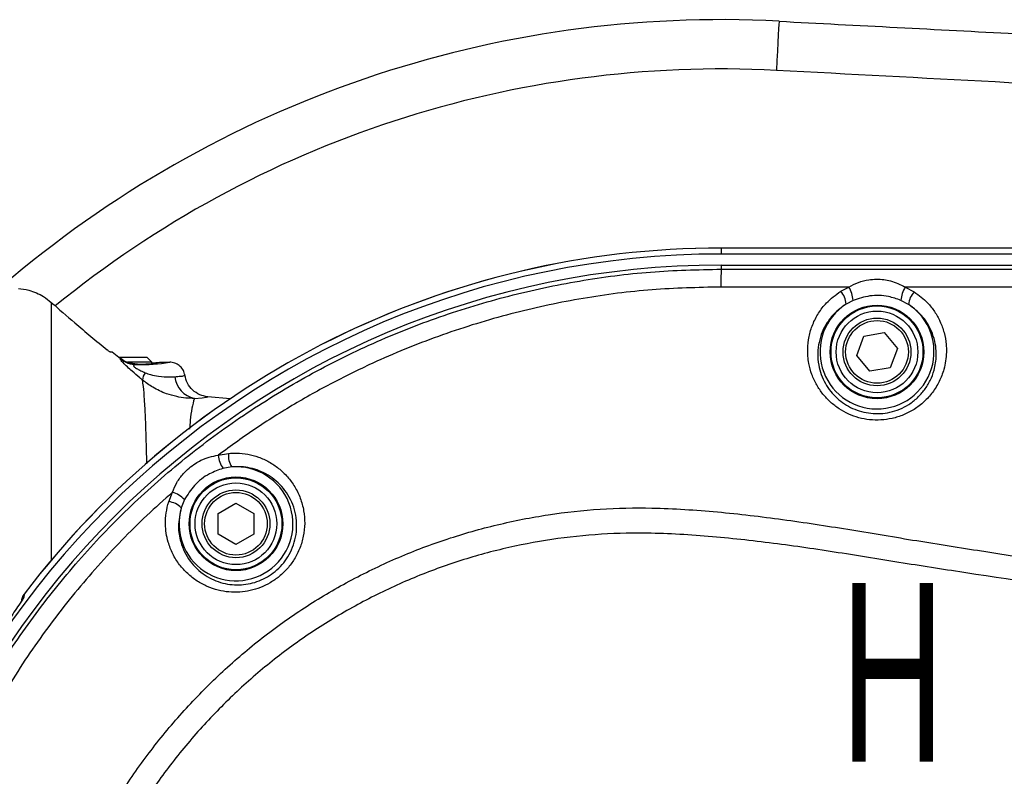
# Model space of a CAD drawing. Extents: x 0 to 4205, y 0 to 2970.
# Tile 31 of 68: x 3186 to 3378, y 843 to 991. Entities that reach past the tile are written whole.
import ezdxf

# ---------------------------------------------------------------- set-up
doc = ezdxf.new("R2010")
doc.units = 0
doc.header["$LTSCALE"] = 5
doc.layers.get('0').update_dxf_attribs({"linetype": 'CONTINUOUS'})
doc.styles.add('SLDTEXTSTYLE0', font='TXT', dxfattribs={"width": 0.605})

msp = doc.modelspace()

# ---------------------------------------------------------------- linework, layer by layer
at = {"color": 8, "linetype": 'CONTINUOUS'}
for p, q in [((3323.07, 946.56), (3323.07, 945.39)), ((3323.07, 943.22), (3323.07, 942.43)), ((3348.06, 938.92), (3322.99, 938.93)), ((3346.46, 938.1), (3348.06, 938.92)), ((3359.08, 938.92), (3360.86, 937.99)), ((3478.04, 938.9), (3359.08, 938.92)), ((3191.86, 935.93), (3191.86, 885.42)), ((3348.88, 936.31), (3347.53, 935.6)), ((3359.75, 935.51), (3358.25, 936.32)), ((3205.4, 924.93), (3205.41, 924.93)), ((3208.77, 923.85), (3208.62, 923.75)), ((3224.56, 905.98), (3226.6, 906.35)), ((3227.23, 903.69), (3225.51, 903.4)), ((3214.88, 896.89), (3215.65, 898.76)), ((3217.97, 897.3), (3217.34, 895.71)), ((3186.52, 878.22), (3186.31, 877.85))]:
    msp.add_line(p, q, dxfattribs=at)
at = {"color": 7, "linetype": 'CONTINUOUS'}
for p, q in [((3582.31, 945.39), (3323.07, 945.39)), ((3323.07, 943.22), (3579.9, 943.22)), ((3349.59, 925.53), (3350.99, 929.32)), ((3350.99, 929.32), (3354.97, 930.01)), ((3354.97, 930.01), (3357.56, 926.91)), ((3203.39, 926.22), (3203.81, 926.22)), ((3203.81, 926.22), (3205.41, 924.93)), ((3352.18, 922.42), (3349.59, 925.53)), ((3357.56, 926.91), (3356.16, 923.11)), ((3205.13, 925.22), (3210.57, 925.22)), ((3211.57, 924.22), (3206.78, 924.22)), ((3211.57, 924.22), (3210.57, 925.22)), ((3211.57, 923.99), (3211.57, 924.22)), ((3213.07, 924.22), (3215.07, 924.22)), ((3215.07, 924.22), (3215.07, 924.22)), ((3218.04, 921.67), (3218.04, 921.67)), ((3356.16, 923.11), (3352.18, 922.42)), ((3222.51, 917.44), (3222.51, 917.44)), ((3226.89, 917.03), (3222.51, 917.44)), ((3224.55, 894.59), (3228.05, 896.61)), ((3228.05, 896.61), (3231.55, 894.59)), ((3224.55, 890.54), (3224.55, 894.59)), ((3231.55, 894.59), (3231.55, 890.54)), ((3228.05, 888.52), (3224.55, 890.54)), ((3231.55, 890.54), (3228.05, 888.52)), ((3186.57, 878.76), (3186.57, 878.78))]:
    msp.add_line(p, q, dxfattribs=at)
at = {"color": 8, "linetype": 'CONTINUOUS', "flags": 128}
for points in [[(3334.38, 990.98), (3334.38, 990.86), (3334.35, 990.35), (3334.3, 989.49), (3334.24, 988.3), (3334.17, 986.84), (3334.08, 985.14), (3333.98, 983.29), (3333.88, 981.35)], [(3219.9, 917.12), (3221.42, 917.23), (3222.29, 917.36), (3222.51, 917.44), (3222.51, 917.44)]]:
    msp.add_lwpolyline(points, dxfattribs=at)
at = {"color": 8, "linetype": 'CONTINUOUS'}
for centre, radius in [((3353.57, 926.22), 9.17), ((3353.57, 926.22), 6.14), ((3228.05, 892.56), 9.17), ((3228.05, 892.56), 6.13)]:
    msp.add_circle(centre, radius, dxfattribs=at)
at = {"color": 7, "linetype": 'CONTINUOUS'}
for centre, radius in [((3353.57, 926.22), 9), ((3353.57, 926.22), 8), ((3353.57, 926.22), 6.64), ((3228.05, 892.56), 9), ((3228.05, 892.56), 8), ((3228.05, 892.56), 6.64)]:
    msp.add_circle(centre, radius, dxfattribs=at)
for centre, radius, start, end in [((3323.07, 775.22), 216.07, 86.9999, 130.6904), ((3323.07, 775.22), 170.17, 90, 270), ((3323.07, 775.22), 171.35, 89.9999, 142.817), ((3323.07, 775.22), 168, 90, 270), ((3209.47, 941.1), 17.27, 267.6902, 282.0649), ((3211.71, 932.25), 8.15, 269.0579, 279.6503), ((3188.96, 876.98), 3, 143.2557, 175.0028)]:
    msp.add_arc(centre, radius, start, end, dxfattribs=at)
at = {"color": 8, "linetype": 'CONTINUOUS'}
for centre, radius, start, end in [((3323.07, 775.21), 206.42, 87, 129.1763), ((3323.08, 775.21), 171.35, 90.0002, 142.8116), ((3373.72, 939.4), 50.73, 176.5763, 180.5352), ((3343.1, 935.93), 5.8, 3.7761, 31.066), ((3364.32, 935.83), 6.08, 149.4159, 175.4084), ((3343.58, 935.39), 3.95, 3.0635, 43.2598), ((3363.7, 935.24), 3.95, 135.9201, 176.1146), ((3353.57, 926.22), 11.16, 122.793, 56.3778), ((3208.63, 928.74), 5, 229.7738, 269.8537), ((3209.59, 955.02), 31.29, 268.2171, 280.0972), ((3212.26, 920.64), 2.5, 142.8608, 178.7579), ((3220.91, 921.87), 4.86, 185.8779, 257.9967), ((3230.65, 905.92), 4.08, 173.9368, 212.9939), ((3230.78, 906.8), 6.27, 187.5449, 212.8247), ((3228.05, 892.56), 11.16, 163.6317, 94.1965), ((3213.59, 892.91), 6.2, 45.0168, 70.5733), ((3214.44, 892.83), 4.09, 44.8743, 83.8683), ((3188.95, 876.97), 2.99, 142.7143, 174.9795), ((3188.9, 876.41), 3, 142.863, 156.9897)]:
    msp.add_arc(centre, radius, start, end, dxfattribs=at)
at = {"color": 7, "linetype": 'CONTINUOUS'}
for points, knots in [([(3334.38, 990.98), (3349.82, 990.17), (3380.69, 988.55), (3413.4, 986.83), (3430.68, 985.91), (3432.53, 985.81)], [0, 0, 0, 0, 0.471763, 0.943502, 1, 1, 1, 1]), ([(3411.9, 946.53), (3409.17, 946.54), (3393.01, 946.55), (3363.4, 946.56), (3336.52, 946.56), (3323.07, 946.56)], [0, 0, 0, 0, 0.092033, 0.546003, 1, 1, 1, 1]), ([(3185.44, 938.66), (3186.12, 938.56), (3187.85, 938.33), (3190.06, 937.36), (3191.37, 936.32), (3191.86, 935.93)], [0, 0, 0, 0, 0.2933976, 0.7359337, 1, 1, 1, 1]), ([(3191.86, 935.93), (3193.4, 934.59), (3195.97, 932.34), (3199.63, 929.24), (3201.77, 927.49), (3202.84, 926.62)], [0, 0, 0, 0, 0.42537, 0.711386, 1, 1, 1, 1]), ([(3203.39, 926.22), (3203.38, 926.22), (3203.32, 926.24), (3203.21, 926.33), (3203.04, 926.46), (3202.9, 926.56), (3202.84, 926.62)], [0, 0, 0, 0, 0.066338, 0.24957, 0.630546, 1, 1, 1, 1]), ([(3208.77, 923.85), (3208.11, 923.89), (3206.9, 923.96), (3205.88, 924.63), (3205.41, 924.93)], [0, 0, 0, 0, 0.539115, 1, 1, 1, 1]), ([(3218.04, 921.67), (3218.03, 921.74), (3217.96, 922.14), (3217.67, 922.84), (3216.98, 923.6), (3216.09, 924.12), (3215.41, 924.18), (3215.07, 924.22)], [0, 0, 0, 0, 0.049728, 0.287338, 0.52492, 0.762479, 1, 1, 1, 1]), ([(3222.51, 917.44), (3221.98, 917.54), (3220.9, 917.75), (3219.51, 918.71), (3218.45, 920.04), (3218.18, 921.12), (3218.04, 921.67)], [0, 0, 0, 0, 0.243271, 0.497761, 0.748727, 1, 1, 1, 1]), ([(3186.31, 877.85), (3186.29, 877.8), (3185.99, 877.26), (3185.29, 876.3), (3184.31, 874.83), (3182.93, 872.79), (3181.15, 870.1), (3178.8, 866.43), (3176.25, 862.2), (3173.56, 857.49), (3171.87, 854.26), (3171.03, 852.65)], [0, 0, 0, 0, 0.005741, 0.062677, 0.120406, 0.18573, 0.313072, 0.447943, 0.629904, 0.814791, 1, 1, 1, 1]), ([(3186.14, 877.58), (3186.14, 877.58), (3186.15, 877.59), (3186.14, 877.58), (3186.13, 877.56)], [0, 0, 0, 0, 0.196893, 1, 1, 1, 1])]:
    msp.add_open_spline(points, degree=3, knots=knots, dxfattribs=at)
at = {"color": 8, "linetype": 'CONTINUOUS'}
for points, knots in [([(3519.31, 971.45), (3512.66, 971.81), (3479.38, 973.6), (3417.57, 976.93), (3362.41, 979.84), (3333.88, 981.35)], [0, 0, 0, 0, 0.107673, 0.53841, 1, 1, 1, 1]), ([(3323.07, 608), (3319.07, 608.08), (3311.03, 608.25), (3299.04, 609.62), (3287.15, 611.77), (3275.46, 614.78), (3263.39, 618.82), (3251.06, 624.09), (3238.61, 630.69), (3226.74, 638.31), (3215.56, 646.88), (3205.15, 656.4), (3195.56, 666.76), (3186.86, 677.89), (3179.14, 689.7), (3172.47, 702.13), (3166.85, 715.09), (3162.33, 728.47), (3158.95, 742.16), (3156.76, 756.1), (3155.75, 770.19), (3155.92, 784.31), (3157.26, 798.35), (3159.81, 812.23), (3163.52, 825.85), (3168.35, 839.13), (3174.27, 851.93), (3181.27, 864.18), (3189.28, 875.81), (3198.23, 886.74), (3208.05, 896.86), (3218.71, 906.11), (3230.12, 914.43), (3242.18, 921.78), (3254.81, 928.08), (3267.92, 933.27), (3281.43, 937.36), (3295.24, 940.28), (3309.15, 942.11), (3318.46, 942.33), (3323.07, 942.43)], [0, 0, 0, 0, 0.022892, 0.045875, 0.068888, 0.091871, 0.114765, 0.141519, 0.168369, 0.195218, 0.221972, 0.248772, 0.275667, 0.302562, 0.329362, 0.35616, 0.383053, 0.409947, 0.436745, 0.463544, 0.490439, 0.517333, 0.544132, 0.570931, 0.597825, 0.624719, 0.651518, 0.678316, 0.705209, 0.732103, 0.758901, 0.785705, 0.812604, 0.839504, 0.866307, 0.893091, 0.919971, 0.946849, 0.973632, 1, 1, 1, 1]), ([(3323.07, 942.43), (3337.34, 942.43), (3365.88, 942.41), (3408.68, 942.43), (3458.62, 942.44), (3515.69, 942.43), (3558.5, 942.43), (3579.9, 942.44)], [0, 0, 0, 0, 0.166656, 0.333327, 0.499999, 0.750001, 1, 1, 1, 1]), ([(3322.99, 938.93), (3318.49, 938.83), (3309.46, 938.62), (3295.99, 936.87), (3282.55, 934.04), (3269.26, 930.03), (3257.73, 925.46), (3248, 920.79), (3239.94, 916.34), (3232.08, 911.45), (3227.07, 907.8), (3224.56, 905.98)], [0, 0, 0, 0, 0.127675, 0.256455, 0.385236, 0.51776, 0.650287, 0.737155, 0.824023, 0.912011, 1, 1, 1, 1]), ([(3348.06, 938.92), (3348.67, 939.26), (3349.89, 939.93), (3352.23, 940.47), (3354.38, 940.5), (3356.82, 940.08), (3358.14, 939.4), (3359.08, 938.92)], [0, 0, 0, 0, 0.179387, 0.36003, 0.617472, 0.730313, 1, 1, 1, 1]), ([(3360.86, 937.99), (3361.77, 937.32), (3363.27, 936.2), (3364.87, 934.15), (3365.98, 932.19), (3366.76, 930.02), (3367.12, 927.97), (3367.2, 925.54), (3366.83, 923.05), (3365.81, 920.41), (3364.5, 918.27), (3362.82, 916.42), (3360.9, 914.93), (3358.78, 913.84), (3356.58, 913.14), (3354.34, 912.83), (3352.14, 912.88), (3350.01, 913.29), (3348, 914.01), (3346.13, 915.04), (3344.43, 916.35), (3342.95, 917.92), (3341.7, 919.75), (3340.77, 921.78), (3340.12, 924.14), (3339.91, 926.65), (3340.2, 929.23), (3340.91, 931.62), (3342.07, 933.85), (3343.82, 936.17), (3345.48, 937.38), (3346.46, 938.1)], [0, 0, 0, 0, 0.048043, 0.079503, 0.110616, 0.144093, 0.177417, 0.199157, 0.247828, 0.283524, 0.319641, 0.354479, 0.389784, 0.422892, 0.456293, 0.487733, 0.519219, 0.549701, 0.580015, 0.610402, 0.640475, 0.67155, 0.702254, 0.734664, 0.766769, 0.806415, 0.841599, 0.87689, 0.912505, 0.948547, 1, 1, 1, 1]), ([(3358.25, 936.32), (3357.45, 936.59), (3355.5, 937.27), (3352.21, 937.39), (3349.97, 936.66), (3348.88, 936.31)], [0, 0, 0, 0, 0.2647947, 0.6444672, 1, 1, 1, 1]), ([(3347.53, 935.6), (3346.7, 935), (3345.28, 933.98), (3343.78, 932.02), (3342.78, 930.14), (3342.17, 928.11), (3341.91, 925.92), (3342.12, 923.14), (3343.26, 919.98), (3345.62, 917.02), (3348.73, 914.98), (3352.35, 914), (3355.55, 914.18), (3358.03, 914.97), (3359.86, 915.91), (3361.5, 917.19), (3362.93, 918.77), (3364.05, 920.6), (3364.9, 922.86), (3365.21, 924.98), (3365.13, 927.07), (3364.79, 928.86), (3363.87, 931.26), (3362.26, 933.67), (3360.53, 934.94), (3359.75, 935.51)], [0, 0, 0, 0, 0.051216, 0.08718, 0.12258, 0.157791, 0.192872, 0.232478, 0.29683, 0.358633, 0.419274, 0.480371, 0.543627, 0.577327, 0.610633, 0.646191, 0.681127, 0.717382, 0.753079, 0.80172, 0.823424, 0.857934, 0.892659, 0.952167, 1, 1, 1, 1]), ([(3209.76, 920.7), (3209.57, 920.85), (3208.89, 921.41), (3207.89, 922.27), (3206.8, 923.26), (3206.04, 923.99), (3205.61, 924.48), (3205.41, 924.75), (3205.41, 924.86), (3205.4, 924.93)], [0, 0, 0, 0, 0.118426, 0.434345, 0.644649, 0.83844, 0.951541, 0.965525, 1, 1, 1, 1]), ([(3208.62, 923.75), (3208.37, 923.76), (3208.09, 923.77), (3207.99, 923.49), (3208.08, 923.37), (3208.2, 923.24), (3208.43, 923.08), (3208.84, 922.83), (3209.47, 922.51), (3209.99, 922.28), (3210.27, 922.15)], [0, 0, 0, 0, 0.17895, 0.207451, 0.244082, 0.30245, 0.368443, 0.493443, 0.72524, 1, 1, 1, 1]), ([(3210.27, 922.15), (3210.62, 922.02), (3211.47, 921.71), (3213.1, 921.41), (3214.69, 921.3), (3215.76, 921.35), (3216.08, 921.37)], [0, 0, 0, 0, 0.191645, 0.457346, 0.836574, 1, 1, 1, 1]), ([(3216.08, 921.37), (3216.46, 921.41), (3217.06, 921.47), (3217.75, 921.49), (3217.99, 921.64), (3218.04, 921.67)], [0, 0, 0, 0, 0.5791213, 0.9171339, 1, 1, 1, 1]), ([(3210.59, 904.29), (3210.59, 904.33), (3210.57, 906.02), (3210.49, 909.09), (3210.35, 913.26), (3210.17, 916.64), (3209.99, 919.03), (3209.82, 920.29), (3209.76, 920.7)], [0, 0, 0, 0, 0.007963, 0.307726, 0.561822, 0.768309, 0.925352, 1, 1, 1, 1]), ([(3219.9, 917.12), (3219.35, 917.13), (3218.19, 917.15), (3216.36, 917.45), (3214.15, 918.08), (3211.86, 919.13), (3210.41, 920.21), (3209.76, 920.7)], [0, 0, 0, 0, 0.148741, 0.317239, 0.506022, 0.77874, 1, 1, 1, 1]), ([(3219.9, 917.12), (3219.72, 916.48), (3219.34, 915.07), (3219.12, 913.05), (3219.01, 911.68), (3218.97, 911.11)], [0, 0, 0, 0, 0.324622, 0.716735, 1, 1, 1, 1]), ([(3226.6, 906.35), (3227.13, 906.38), (3228.39, 906.45), (3230.37, 906.23), (3232.5, 905.67), (3234.54, 904.74), (3236.47, 903.44), (3238.19, 901.8), (3239.63, 899.82), (3240.71, 897.58), (3241.38, 895.14), (3241.58, 892.62), (3241.32, 890.14), (3240.62, 887.77), (3239.56, 885.64), (3238.18, 883.77), (3236.58, 882.22), (3234.79, 880.98), (3232.88, 880.05), (3230.86, 879.43), (3228.77, 879.13), (3226.65, 879.15), (3224.5, 879.51), (3222.41, 880.23), (3220.39, 881.31), (3218.55, 882.75), (3216.92, 884.54), (3215.62, 886.64), (3214.58, 889.3), (3214.17, 892.05), (3214.31, 894.73), (3214.69, 896.17), (3214.88, 896.89)], [0, 0, 0, 0, 0.023125, 0.054322, 0.085137, 0.11796, 0.150496, 0.185125, 0.219714, 0.255627, 0.291832, 0.327732, 0.364265, 0.398791, 0.433756, 0.466088, 0.498581, 0.529211, 0.559723, 0.589856, 0.619682, 0.650496, 0.680927, 0.713254, 0.745254, 0.779424, 0.81348, 0.849153, 0.885036, 0.93611, 0.967848, 1, 1, 1, 1]), ([(3215.65, 898.76), (3215.91, 899.4), (3216.42, 900.71), (3217.9, 902.67), (3219.56, 904.09), (3221.33, 905.1), (3222.81, 905.7), (3223.98, 905.88), (3224.56, 905.98)], [0, 0, 0, 0, 0.172119, 0.346984, 0.605485, 0.706917, 0.853973, 1, 1, 1, 1]), ([(3217.34, 895.71), (3217.07, 894.48), (3216.58, 892.26), (3217.06, 889.28), (3217.93, 887.03), (3219.02, 885.24), (3220.4, 883.71), (3222.45, 882.08), (3225.39, 880.78), (3229.1, 880.43), (3232.67, 881.22), (3235.33, 882.78), (3237.13, 884.53), (3238.31, 886.12), (3239.2, 887.94), (3239.79, 889.97), (3240, 892.09), (3239.82, 894.25), (3239.23, 896.33), (3238.29, 898.23), (3237.05, 899.9), (3235.13, 901.72), (3232.3, 903.27), (3229.35, 903.82), (3227.68, 903.72), (3227.23, 903.69)], [0, 0, 0, 0, 0.0633672, 0.1142868, 0.1501657, 0.185785, 0.2198721, 0.2541161, 0.3184429, 0.3797744, 0.4398603, 0.5011387, 0.5338283, 0.5663055, 0.6015169, 0.63614, 0.672838, 0.708876, 0.7455975, 0.7819248, 0.8161528, 0.850423, 0.9154304, 0.9769974, 1, 1, 1, 1]), ([(3225.51, 903.4), (3224.6, 903.09), (3222.54, 902.36), (3219.84, 900.27), (3218.58, 898.26), (3217.97, 897.3)], [0, 0, 0, 0, 0.288482, 0.656957, 1, 1, 1, 1]), ([(3215.65, 898.76), (3213.95, 897.24), (3208.83, 892.67), (3200.85, 884.39), (3192.08, 873.71), (3184.24, 862.32), (3177.38, 850.32), (3171.59, 837.79), (3166.87, 824.79), (3163.23, 811.45), (3161.07, 799.61), (3159.89, 789.43), (3159.6, 783.78), (3159.46, 780.96)], [0, 0, 0, 0, 0.050838, 0.153521, 0.256567, 0.359616, 0.462298, 0.564968, 0.668005, 0.771044, 0.873717, 0.936858, 1, 1, 1, 1]), ([(3436.99, 673.13), (3423.41, 670.92), (3396.24, 666.52), (3365.53, 661.98), (3344.96, 658.78), (3334.5, 657.15), (3324, 655.79), (3313.48, 654.9), (3302.95, 654.7), (3292.57, 655.45), (3282.42, 657.18), (3272.53, 659.72), (3262.88, 663.07), (3253.56, 667.22), (3244.64, 672.15), (3236.15, 677.82), (3228.16, 684.18), (3220.75, 691.18), (3213.97, 698.79), (3207.85, 706.94), (3202.43, 715.58), (3197.77, 724.62), (3193.9, 734.02), (3190.84, 743.72), (3188.59, 753.64), (3187.18, 763.7), (3186.65, 773.83), (3186.97, 783.97), (3188.12, 794.05), (3190.12, 803.99), (3192.96, 813.72), (3196.61, 823.19), (3201.03, 832.32), (3206.19, 841.04), (3212.09, 849.29), (3218.66, 857.02), (3225.85, 864.18), (3233.61, 870.72), (3241.91, 876.58), (3250.69, 881.72), (3259.88, 886.12), (3269.39, 889.72), (3279.18, 892.5), (3289.19, 894.46), (3299.32, 895.58), (3310.4, 895.78), (3322.33, 894.99), (3335.11, 893.48), (3347.84, 891.52), (3360.54, 889.36), (3390.27, 884.7), (3415.75, 880.66), (3436.99, 877.3)], [0, 0, 0, 0, 0.064452, 0.128905, 0.145389, 0.161946, 0.178492, 0.194971, 0.211372, 0.227753, 0.243636, 0.259576, 0.275517, 0.291402, 0.307285, 0.323225, 0.339166, 0.355051, 0.370911, 0.386828, 0.402748, 0.418611, 0.434431, 0.45031, 0.466188, 0.482011, 0.4978, 0.513646, 0.529492, 0.545281, 0.561067, 0.576908, 0.592749, 0.608533, 0.624322, 0.640166, 0.65601, 0.671796, 0.687636, 0.703532, 0.719427, 0.735265, 0.751124, 0.767042, 0.782954, 0.798807, 0.818865, 0.838939, 0.859049, 0.879175, 0.899277, 1, 1, 1, 1]), ([(3436.27, 872.99), (3415.16, 876.22), (3389.82, 880.1), (3360.24, 884.59), (3347.57, 886.69), (3334.88, 888.59), (3322.14, 890.06), (3310.36, 890.83), (3299.58, 890.65), (3289.86, 889.61), (3280.26, 887.77), (3270.87, 885.11), (3261.74, 881.66), (3252.92, 877.45), (3244.48, 872.52), (3236.5, 866.91), (3229.05, 860.63), (3222.14, 853.76), (3215.82, 846.34), (3210.16, 838.43), (3205.19, 830.05), (3200.94, 821.29), (3197.43, 812.2), (3194.7, 802.85), (3192.79, 793.31), (3191.67, 783.62), (3191.37, 773.88), (3191.88, 764.15), (3193.23, 754.5), (3195.39, 744.97), (3198.34, 735.66), (3202.06, 726.63), (3206.54, 717.95), (3211.75, 709.66), (3217.63, 701.83), (3224.15, 694.53), (3231.27, 687.82), (3238.95, 681.72), (3247.1, 676.28), (3255.68, 671.55), (3264.63, 667.59), (3273.89, 664.38), (3283.38, 661.96), (3293.2, 660.29), (3303.3, 659.58), (3313.61, 659.79), (3323.92, 660.67), (3334.2, 662.01), (3344.45, 663.59), (3364.88, 666.68), (3395.52, 671.04), (3422.69, 675.31), (3436.27, 677.44)], [0, 0, 0, 0, 0.1026981, 0.1232706, 0.1438656, 0.1644458, 0.1849901, 0.2055199, 0.2211265, 0.2367911, 0.2524574, 0.2680668, 0.2836745, 0.2993387, 0.3150036, 0.3306139, 0.3461764, 0.3617953, 0.3774155, 0.3929813, 0.4085427, 0.4241608, 0.4397795, 0.4553436, 0.4709115, 0.4865357, 0.5021599, 0.5177282, 0.5333291, 0.5489852, 0.5646408, 0.5802398, 0.595879, 0.6115734, 0.6272666, 0.6429023, 0.6585603, 0.6742734, 0.6899858, 0.7056409, 0.7212928, 0.737, 0.7527073, 0.7683581, 0.7848301, 0.8013213, 0.8178917, 0.8345306, 0.8511798, 0.8677577, 0.9338791, 1, 1, 1, 1]), ([(3186.57, 878.78), (3186.56, 878.65), (3186.54, 878.46), (3186.52, 878.27), (3186.52, 878.22)], [0, 0, 0, 0, 0.698173, 1, 1, 1, 1])]:
    msp.add_open_spline(points, degree=3, knots=knots, dxfattribs=at)

# ---------------------------------------------------------------- texts
at = {"color": 7, "linetype": 'CONTINUOUS', "insert": (3346.4, 880.95), "char_height": 35, "attachment_point": 1, "style": 'SLDTEXTSTYLE0'}
msp.add_mtext('H', dxfattribs=at)

doc.saveas('drawing.dxf')
